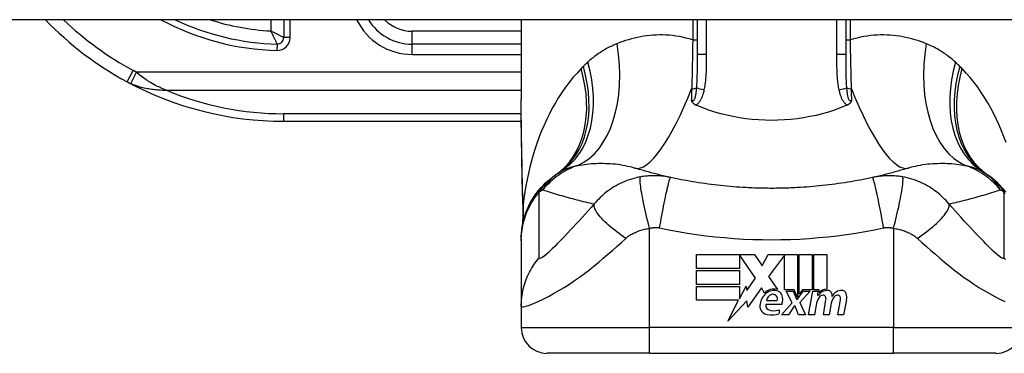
# Model space of a CAD drawing. Header units: inches. Extents: x 15 to 513, y 46 to 241.
# Tile 203 of 256: x 63.834 to 65.344, y 239.471 to 239.982. Entities that reach past the tile are written whole.
import ezdxf

# ---------------------------------------------------------------- set-up
doc = ezdxf.new("R2010")
doc.units = ezdxf.units.IN
doc.header["$MEASUREMENT"] = 0
doc.layers.add('Visible Edges(ANSI)', color=7, linetype='Continuous', lineweight=25)
doc.layers.add('Visible Tangent Edges(ANSI)', color=7, linetype='Continuous', lineweight=25)

msp = doc.modelspace()

# ---------------------------------------------------------------- linework, layer by layer
at = {"layer": 'Visible Edges(ANSI)'}
for p, q in [((69.1381, 239.982), (15.5331, 239.982)), ((64.2391, 239.982), (64.2391, 239.9545)), ((64.6033, 239.982), (64.6033, 239.86)), ((64.873, 239.982), (64.873, 239.9286)), ((65.1013, 239.9286), (65.1013, 239.982)), ((64.6033, 239.9446), (64.4359, 239.9446)), ((64.2391, 239.8264), (64.6035, 239.8264)), ((64.6033, 239.6458), (64.6033, 239.6434)), ((64.6033, 239.6434), (64.6033, 239.543)), ((64.8719, 239.6222), (64.9611, 239.6222)), ((64.8719, 239.6008), (64.8719, 239.6222)), ((64.9377, 239.6218), (64.9377, 239.6008)), ((64.9623, 239.586), (64.9377, 239.6218)), ((64.9611, 239.6222), (64.9728, 239.6048)), ((64.9728, 239.6048), (64.9821, 239.6222)), ((64.9821, 239.6222), (65.0267, 239.6222)), ((65.0067, 239.6213), (64.9823, 239.5887)), ((65.0067, 239.5683), (65.0067, 239.6213)), ((65.0267, 239.6222), (65.0267, 239.5565)), ((65.0295, 239.5614), (65.0295, 239.6222)), ((65.0295, 239.6222), (65.0493, 239.6222)), ((65.0493, 239.6222), (65.0493, 239.5683)), ((65.0521, 239.5683), (65.0521, 239.6222)), ((65.0521, 239.6222), (65.0719, 239.6222)), ((65.0719, 239.6222), (65.0719, 239.5692)), ((64.9377, 239.6008), (64.8719, 239.6008)), ((64.8719, 239.5766), (64.8719, 239.598)), ((64.8719, 239.598), (64.9377, 239.598)), ((64.9377, 239.598), (64.9377, 239.5766)), ((64.9492, 239.5673), (64.9623, 239.586)), ((64.9823, 239.5887), (64.9961, 239.5688)), ((64.9377, 239.5766), (64.8719, 239.5766)), ((64.8719, 239.5736), (64.9377, 239.5736)), ((64.8719, 239.5522), (64.8719, 239.5736)), ((64.9377, 239.5544), (64.9479, 239.574)), ((64.9377, 239.5736), (64.9377, 239.5544)), ((64.9479, 239.574), (64.9492, 239.5673)), ((64.9715, 239.5711), (64.9505, 239.5417)), ((64.9761, 239.5634), (64.9715, 239.5711)), ((65.0217, 239.5683), (65.0067, 239.5683)), ((65.0185, 239.5486), (65.0093, 239.5664)), ((65.0093, 239.5664), (65.0201, 239.5664)), ((65.0201, 239.5664), (65.0253, 239.5541)), ((65.0267, 239.5565), (65.0217, 239.5683)), ((65.0267, 239.5541), (65.0356, 239.5664)), ((65.0345, 239.5683), (65.0295, 239.5614)), ((65.0465, 239.5664), (65.0303, 239.5487)), ((65.0493, 239.5683), (65.0345, 239.5683)), ((65.0356, 239.5664), (65.0465, 239.5664)), ((65.0439, 239.53), (65.0503, 239.5664)), ((65.0503, 239.5664), (65.0579, 239.5664)), ((65.0603, 239.5683), (65.0521, 239.5683)), ((65.0579, 239.5664), (65.0573, 239.56)), ((65.0599, 239.5642), (65.0603, 239.5683)), ((64.9365, 239.5522), (64.8719, 239.5522)), ((64.92, 239.5204), (64.9365, 239.5522)), ((64.9492, 239.5512), (64.92, 239.5204)), ((64.9505, 239.5417), (64.9492, 239.5512)), ((64.9795, 239.5518), (64.9955, 239.5518)), ((65.0253, 239.5541), (65.0267, 239.5541)), ((65.0573, 239.56), (65.0592, 239.56)), ((65.0665, 239.53), (65.0705, 239.553)), ((65.0888, 239.53), (65.0929, 239.553)), ((65.1021, 239.5528), (65.0976, 239.53)), ((64.6033, 239.543), (64.6033, 239.5104)), ((65.0029, 239.5458), (64.9785, 239.5458)), ((64.9985, 239.5378), (64.9985, 239.5318)), ((65.0021, 239.53), (65.0185, 239.5486)), ((65.0219, 239.543), (65.0129, 239.53)), ((65.0235, 239.543), (65.0219, 239.543)), ((65.0285, 239.53), (65.0235, 239.543)), ((65.0303, 239.5487), (65.0393, 239.53)), ((65.0553, 239.545), (65.0527, 239.53)), ((65.0779, 239.545), (65.0753, 239.53)), ((65.0129, 239.53), (65.0021, 239.53)), ((65.0393, 239.53), (65.0285, 239.53)), ((65.0527, 239.53), (65.0439, 239.53)), ((65.0753, 239.53), (65.0665, 239.53)), ((65.0976, 239.53), (65.0888, 239.53)), ((64.8001, 239.4711), (64.6426, 239.4711)), ((64.8001, 239.4711), (65.1741, 239.4711)), ((65.3316, 239.4711), (65.1741, 239.4711))]:
    msp.add_line(p, q, dxfattribs=at)
at = {"layer": 'Visible Edges(ANSI)', "flags": 128}
for points in [[(64.6047, 239.7414), (64.6042, 239.7716), (64.6038, 239.8015), (64.6034, 239.831), (64.6033, 239.86)], [(64.8712, 239.8512), (64.8707, 239.8514), (64.8702, 239.8516), (64.8698, 239.8518), (64.8694, 239.8521), (64.869, 239.8524), (64.8685, 239.8526), (64.8681, 239.8529), (64.8678, 239.8533), (64.8674, 239.8536), (64.8671, 239.8539), (64.8667, 239.8543), (64.8664, 239.8546), (64.8661, 239.855), (64.8659, 239.8554), (64.8656, 239.8557), (64.8654, 239.8561), (64.8652, 239.8565), (64.865, 239.8569), (64.8649, 239.8572), (64.8647, 239.8576), (64.8646, 239.858), (64.8644, 239.8584), (64.8643, 239.8587), (64.8642, 239.8591)], [(65.1101, 239.8591), (65.1099, 239.8587), (65.1098, 239.8584), (65.1097, 239.858), (65.1095, 239.8576), (65.1094, 239.8572), (65.1092, 239.8569), (65.109, 239.8565), (65.1088, 239.8561), (65.1086, 239.8557), (65.1084, 239.8554), (65.1081, 239.855), (65.1078, 239.8546), (65.1075, 239.8543), (65.1072, 239.8539), (65.1068, 239.8536), (65.1065, 239.8533), (65.1061, 239.8529), (65.1057, 239.8526), (65.1053, 239.8524), (65.1049, 239.8521), (65.1045, 239.8518), (65.104, 239.8516), (65.1036, 239.8514), (65.1031, 239.8512)], [(64.873, 239.8504), (64.8729, 239.8504), (64.8728, 239.8505), (64.8727, 239.8505), (64.8727, 239.8505), (64.8726, 239.8506), (64.8725, 239.8506), (64.8724, 239.8506), (64.8724, 239.8507), (64.8723, 239.8507), (64.8722, 239.8507), (64.8721, 239.8508), (64.8721, 239.8508), (64.872, 239.8508), (64.8719, 239.8509), (64.8718, 239.8509), (64.8718, 239.8509), (64.8717, 239.8509), (64.8716, 239.851), (64.8715, 239.851), (64.8715, 239.851), (64.8714, 239.8511), (64.8713, 239.8511), (64.8712, 239.8511), (64.8712, 239.8512)], [(65.1013, 239.8504), (65.0924, 239.8468), (65.0834, 239.8436), (65.0742, 239.8406), (65.0649, 239.8379), (65.0554, 239.8355), (65.0459, 239.8335), (65.0362, 239.8317), (65.0264, 239.8303), (65.0166, 239.8292), (65.0068, 239.8284), (64.9969, 239.8279), (64.987, 239.8277), (64.9771, 239.8279), (64.9672, 239.8284), (64.9573, 239.8292), (64.9475, 239.8303), (64.9378, 239.8318), (64.9282, 239.8335), (64.9187, 239.8356), (64.9093, 239.8379), (64.9, 239.8406), (64.8909, 239.8436), (64.8818, 239.8468), (64.873, 239.8504)], [(65.1031, 239.8512), (65.103, 239.8511), (65.1029, 239.8511), (65.1029, 239.8511), (65.1028, 239.851), (65.1027, 239.851), (65.1026, 239.851), (65.1026, 239.8509), (65.1025, 239.8509), (65.1024, 239.8509), (65.1023, 239.8509), (65.1023, 239.8508), (65.1022, 239.8508), (65.1021, 239.8508), (65.102, 239.8507), (65.102, 239.8507), (65.1019, 239.8507), (65.1018, 239.8506), (65.1017, 239.8506), (65.1017, 239.8506), (65.1016, 239.8505), (65.1015, 239.8505), (65.1015, 239.8505), (65.1014, 239.8504), (65.1013, 239.8504)], [(64.8324, 239.7403), (64.83, 239.7408), (64.8277, 239.7414), (64.8253, 239.7419), (64.823, 239.7424), (64.8207, 239.743), (64.8183, 239.7435), (64.816, 239.7441), (64.8137, 239.7447), (64.8114, 239.7453), (64.8091, 239.7459), (64.8068, 239.7464), (64.8045, 239.747), (64.8022, 239.7476), (64.8, 239.7483), (64.7977, 239.7489), (64.7955, 239.7495), (64.7932, 239.7501), (64.791, 239.7508), (64.7887, 239.7514), (64.7865, 239.7521), (64.7843, 239.7527), (64.782, 239.7534), (64.7798, 239.7541), (64.7776, 239.7548)], [(65.1966, 239.7548), (65.1944, 239.7541), (65.1922, 239.7534), (65.19, 239.7527), (65.1878, 239.7521), (65.1855, 239.7514), (65.1833, 239.7508), (65.1811, 239.7501), (65.1788, 239.7495), (65.1765, 239.7489), (65.1743, 239.7483), (65.172, 239.7476), (65.1697, 239.747), (65.1674, 239.7464), (65.1652, 239.7459), (65.1629, 239.7453), (65.1606, 239.7447), (65.1582, 239.7441), (65.1559, 239.7435), (65.1536, 239.743), (65.1513, 239.7424), (65.1489, 239.7419), (65.1466, 239.7414), (65.1442, 239.7408), (65.1419, 239.7403)], [(64.6033, 239.6458), (64.6034, 239.6505), (64.6036, 239.6552), (64.6041, 239.6599), (64.6048, 239.6646), (64.6056, 239.6693), (64.6067, 239.674), (64.6079, 239.6787), (64.6094, 239.6833), (64.611, 239.6879), (64.6129, 239.6925), (64.6149, 239.6969), (64.6171, 239.7013), (64.6195, 239.7056), (64.6221, 239.7098), (64.6248, 239.7138), (64.6277, 239.7178), (64.6308, 239.7216), (64.6339, 239.7252), (64.6373, 239.7287), (64.6407, 239.7321), (64.6442, 239.7353), (64.6479, 239.7383), (64.6516, 239.7411), (64.6554, 239.7438)], [(64.6061, 239.6933), (64.6052, 239.7171), (64.6047, 239.7414)], [(64.9478, 239.7248), (64.9429, 239.725), (64.938, 239.7254), (64.9332, 239.7257), (64.9283, 239.7261), (64.9235, 239.7265), (64.9186, 239.7269), (64.9138, 239.7274), (64.909, 239.7279), (64.9041, 239.7284), (64.8993, 239.729), (64.8945, 239.7296), (64.8897, 239.7302), (64.8848, 239.7309), (64.88, 239.7316), (64.8752, 239.7323), (64.8704, 239.7331), (64.8657, 239.7338), (64.8609, 239.7347), (64.8561, 239.7355), (64.8513, 239.7364), (64.8466, 239.7373), (64.8418, 239.7383), (64.8371, 239.7393), (64.8324, 239.7403)], [(65.1419, 239.7403), (65.1371, 239.7393), (65.1324, 239.7383), (65.1277, 239.7373), (65.1229, 239.7364), (65.1181, 239.7355), (65.1134, 239.7347), (65.1086, 239.7338), (65.1038, 239.7331), (65.099, 239.7323), (65.0942, 239.7316), (65.0894, 239.7309), (65.0846, 239.7302), (65.0798, 239.7296), (65.075, 239.729), (65.0701, 239.7284), (65.0653, 239.7279), (65.0605, 239.7274), (65.0556, 239.7269), (65.0508, 239.7265), (65.0459, 239.7261), (65.0411, 239.7257), (65.0362, 239.7254), (65.0313, 239.725), (65.0265, 239.7248)], [(65.3465, 239.7178), (65.3435, 239.7216), (65.3403, 239.7252), (65.337, 239.7287), (65.3336, 239.7321), (65.33, 239.7353), (65.3264, 239.7383), (65.3227, 239.7411), (65.3189, 239.7438)], [(65.0265, 239.7248), (65.0232, 239.7246), (65.0199, 239.7245), (65.0167, 239.7243), (65.0134, 239.7242), (65.0101, 239.7241), (65.0068, 239.724), (65.0035, 239.7239), (65.0003, 239.7238), (64.997, 239.7238), (64.9937, 239.7238), (64.9904, 239.7237), (64.9871, 239.7237), (64.9838, 239.7237), (64.9806, 239.7238), (64.9773, 239.7238), (64.974, 239.7238), (64.9707, 239.7239), (64.9674, 239.724), (64.9642, 239.7241), (64.9609, 239.7242), (64.9576, 239.7243), (64.9543, 239.7245), (64.951, 239.7246), (64.9478, 239.7248)], [(64.6061, 239.6933), (64.606, 239.6782), (64.6045, 239.663)]]:
    msp.add_lwpolyline(points, dxfattribs=at)
at = {"layer": 'Visible Edges(ANSI)'}
for centre, radius, start, end in [((64.2391, 240.3333), 0.5069, 223.883, 241.7521), ((64.2391, 240.3333), 0.3888, 244.6591, 268.5116), ((64.4359, 240.0233), 0.0787, 211.6615, 270), ((64.2293, 239.9545), 0.00984, 268.5116, 0), ((64.2391, 240.3333), 0.5069, 241.7521, 270), ((64.7244, 239.6479), 0.1181, 121.3001, 123.5208), ((65.2498, 239.6479), 0.1181, 56.4792, 58.6999), ((64.9871, 239.2513), 0.5938, 123.5208, 123.9621), ((64.9871, 239.2513), 0.5938, 56.0379, 56.4792), ((64.9911, 239.5473), 0.022, 77.079, 133.1785), ((64.9911, 239.5473), 0.0199, 80.4085, 134.1684), ((64.9936, 239.5569), 0.0101, 23.8445, 85.0802), ((65.0727, 239.5514), 0.016, 89.4776, 147.4114), ((65.0715, 239.5532), 0.016, 88.7952, 136.5849), ((65.0728, 239.5606), 0.00676, 16.9928, 89.4776), ((65.0948, 239.551), 0.0164, 89.6788, 153.9508), ((65.0948, 239.5604), 0.007, 18.4748, 89.6788), ((64.9957, 239.5426), 0.0265, 134.1684, 176.5646), ((64.9906, 239.5504), 0.0112, 109.3797, 172.9975), ((64.9893, 239.5541), 0.0073, 51.1652, 109.3797), ((64.9899, 239.5548), 0.00637, 331.4547, 51.1652), ((64.9857, 239.5534), 0.0188, 336.1555, 23.8445), ((65.0858, 239.5396), 0.031, 147.5992, 170), ((65.0667, 239.5517), 0.0084, 96.03, 147.5992), ((65.0663, 239.5561), 0.004, 23.5571, 96.03), ((65.0624, 239.5544), 0.0082, 350, 23.5571), ((65.1085, 239.54), 0.031, 148.5584, 170.8257), ((65.0609, 239.557), 0.0192, 3.6169, 16.9928), ((65.0891, 239.5517), 0.0084, 96.1027, 147.6083), ((65.0887, 239.5561), 0.004, 23.5487, 96.1027), ((65.0848, 239.5544), 0.0082, 349.9922, 23.5487), ((65.0832, 239.5565), 0.0192, 349, 18.4748), ((64.9824, 239.5434), 0.0132, 176.5646, 261.5605), ((64.9846, 239.544), 0.0064, 163.5261, 244.6784), ((64.9906, 239.5567), 0.0205, 244.6784, 292.5609), ((64.9864, 239.5704), 0.0405, 261.5605, 287.3343), ((64.6426, 239.5104), 0.0394, 180, 270), ((65.3316, 239.5104), 0.0394, 270, 0)]:
    msp.add_arc(centre, radius, start, end, dxfattribs=at)
at = {"layer": 'Visible Tangent Edges(ANSI)'}
for p, q in [((64.2194, 239.982), (64.2194, 239.9648)), ((64.2489, 239.9545), (64.2489, 239.982)), ((64.8662, 239.982), (64.8662, 239.951)), ((64.8875, 239.9286), (64.8875, 239.982)), ((65.0867, 239.982), (65.0867, 239.9286)), ((65.108, 239.951), (65.108, 239.982)), ((64.4359, 239.9446), (64.4359, 239.9642)), ((64.6033, 239.9642), (64.4359, 239.9642)), ((64.229, 239.9447), (64.2287, 239.9348)), ((64.2489, 239.9545), (64.2391, 239.9545)), ((64.4359, 239.9288), (64.4359, 239.9446)), ((64.8662, 239.951), (64.873, 239.951)), ((65.1013, 239.951), (65.108, 239.951)), ((64.4359, 239.9288), (64.6033, 239.9288)), ((64.8875, 239.9286), (64.873, 239.9286)), ((65.1013, 239.9286), (65.0867, 239.9286)), ((63.9992, 239.8868), (64.0085, 239.9041)), ((64.0049, 239.8841), (64.0132, 239.9018)), ((64.6033, 239.9018), (64.0132, 239.9018)), ((64.0592, 239.874), (64.6033, 239.874)), ((64.2391, 239.8264), (64.2391, 239.838)), ((64.6034, 239.838), (64.2391, 239.838)), ((64.8001, 239.5104), (64.8001, 239.6625)), ((65.1741, 239.6625), (65.1741, 239.5104)), ((64.6033, 239.5104), (64.8001, 239.5104)), ((65.1741, 239.5104), (64.8001, 239.5104)), ((64.8001, 239.4711), (64.8001, 239.5104)), ((65.1741, 239.4711), (65.1741, 239.5104)), ((65.1741, 239.5104), (65.371, 239.5104))]:
    msp.add_line(p, q, dxfattribs=at)
at = {"layer": 'Visible Tangent Edges(ANSI)', "flags": 128}
for points in [[(64.2391, 239.9545), (64.239, 239.9546), (64.2388, 239.9547), (64.2385, 239.9548), (64.2381, 239.955), (64.2376, 239.9553), (64.237, 239.9556), (64.2363, 239.956), (64.2355, 239.9564), (64.2347, 239.9568), (64.2339, 239.9572), (64.233, 239.9577), (64.232, 239.9582), (64.2311, 239.9587), (64.2301, 239.9592), (64.2291, 239.9597), (64.228, 239.9602), (64.227, 239.9608), (64.2259, 239.9614), (64.2248, 239.9619), (64.2238, 239.9625), (64.2227, 239.963), (64.2216, 239.9636), (64.2205, 239.9642), (64.2194, 239.9648)], [(64.2194, 239.9648), (64.2199, 239.9636), (64.2204, 239.9625), (64.221, 239.9614), (64.2215, 239.9603), (64.222, 239.9592), (64.2225, 239.9581), (64.223, 239.957), (64.2235, 239.9559), (64.224, 239.9549), (64.2245, 239.9538), (64.225, 239.9528), (64.2255, 239.9518), (64.226, 239.9509), (64.2264, 239.95), (64.2268, 239.9491), (64.2272, 239.9483), (64.2276, 239.9475), (64.2279, 239.9468), (64.2282, 239.9462), (64.2285, 239.9457), (64.2287, 239.9453), (64.2289, 239.9449), (64.229, 239.9448), (64.229, 239.9447)], [(64.8662, 239.951), (64.861, 239.9526), (64.8558, 239.9539), (64.8507, 239.9551), (64.8455, 239.9561), (64.8404, 239.957), (64.8352, 239.9576), (64.8301, 239.9581), (64.8251, 239.9584), (64.8201, 239.9586), (64.8151, 239.9586), (64.8102, 239.9585), (64.8053, 239.9582), (64.8004, 239.9578), (64.7956, 239.9573), (64.7908, 239.9566), (64.7861, 239.9558), (64.7814, 239.9548), (64.7768, 239.9538), (64.7722, 239.9526), (64.7676, 239.9513), (64.7632, 239.9499), (64.7588, 239.9485), (64.7544, 239.9469), (64.7501, 239.9452)], [(65.2241, 239.9452), (65.2199, 239.9469), (65.2155, 239.9485), (65.2111, 239.9499), (65.2066, 239.9513), (65.2021, 239.9526), (65.1975, 239.9538), (65.1929, 239.9548), (65.1882, 239.9558), (65.1835, 239.9566), (65.1787, 239.9573), (65.1739, 239.9578), (65.169, 239.9582), (65.1641, 239.9585), (65.1592, 239.9586), (65.1542, 239.9586), (65.1492, 239.9584), (65.1441, 239.9581), (65.139, 239.9576), (65.1339, 239.957), (65.1288, 239.9561), (65.1236, 239.9551), (65.1184, 239.9539), (65.1132, 239.9526), (65.108, 239.951)], [(64.7501, 239.9452), (64.7481, 239.9444), (64.746, 239.9435), (64.744, 239.9426), (64.742, 239.9417), (64.7401, 239.9407), (64.7381, 239.9397), (64.7361, 239.9387), (64.7342, 239.9377), (64.7323, 239.9366), (64.7304, 239.9355), (64.7285, 239.9344), (64.7266, 239.9332), (64.7247, 239.932), (64.7229, 239.9308), (64.721, 239.9296), (64.7192, 239.9283), (64.7174, 239.927), (64.7156, 239.9256), (64.7139, 239.9243), (64.7121, 239.9229), (64.7104, 239.9215), (64.7087, 239.92), (64.707, 239.9185), (64.7053, 239.917)], [(64.8662, 239.951), (64.8662, 239.9478), (64.8661, 239.9446), (64.8661, 239.9414), (64.866, 239.9382), (64.866, 239.935), (64.8659, 239.9318), (64.8659, 239.9286), (64.8658, 239.9254), (64.8657, 239.9222), (64.8657, 239.9191), (64.8656, 239.9159), (64.8655, 239.9128), (64.8655, 239.9096), (64.8654, 239.9065), (64.8653, 239.9034), (64.8653, 239.9003), (64.8652, 239.8972), (64.8651, 239.8941), (64.865, 239.891), (64.8649, 239.8879), (64.8648, 239.8849), (64.8647, 239.8819), (64.8646, 239.8789), (64.8645, 239.8759)], [(65.1097, 239.8759), (65.1096, 239.8789), (65.1095, 239.8819), (65.1094, 239.8849), (65.1093, 239.8879), (65.1093, 239.891), (65.1092, 239.8941), (65.1091, 239.8972), (65.109, 239.9003), (65.1089, 239.9034), (65.1089, 239.9065), (65.1088, 239.9096), (65.1087, 239.9128), (65.1086, 239.9159), (65.1086, 239.9191), (65.1085, 239.9222), (65.1085, 239.9254), (65.1084, 239.9286), (65.1083, 239.9318), (65.1083, 239.935), (65.1082, 239.9382), (65.1082, 239.9414), (65.1081, 239.9446), (65.1081, 239.9478), (65.108, 239.951)], [(65.2689, 239.917), (65.2673, 239.9185), (65.2656, 239.92), (65.2639, 239.9215), (65.2621, 239.9229), (65.2604, 239.9243), (65.2586, 239.9256), (65.2568, 239.927), (65.255, 239.9283), (65.2532, 239.9296), (65.2514, 239.9308), (65.2495, 239.932), (65.2477, 239.9332), (65.2458, 239.9344), (65.2439, 239.9355), (65.242, 239.9366), (65.2401, 239.9377), (65.2381, 239.9387), (65.2362, 239.9397), (65.2342, 239.9407), (65.2322, 239.9417), (65.2302, 239.9426), (65.2282, 239.9435), (65.2262, 239.9444), (65.2241, 239.9452)], [(64.873, 239.9286), (64.873, 239.9263), (64.873, 239.9241), (64.873, 239.9219), (64.8729, 239.9197), (64.8729, 239.9175), (64.8729, 239.9153), (64.8729, 239.9131), (64.8729, 239.9109), (64.8729, 239.9087), (64.8729, 239.9065), (64.8728, 239.9044), (64.8728, 239.9023), (64.8728, 239.9001), (64.8727, 239.898), (64.8727, 239.8959), (64.8726, 239.8938), (64.8726, 239.8917), (64.8725, 239.8897), (64.8724, 239.8876), (64.8723, 239.8856), (64.8722, 239.8836), (64.8721, 239.8816), (64.872, 239.8796), (64.8718, 239.8776)], [(64.884, 239.8745), (64.8844, 239.8767), (64.8848, 239.8789), (64.8852, 239.8812), (64.8855, 239.8834), (64.8858, 239.8857), (64.8861, 239.8879), (64.8863, 239.8902), (64.8865, 239.8924), (64.8867, 239.8947), (64.8868, 239.8969), (64.887, 239.8992), (64.8871, 239.9014), (64.8872, 239.9037), (64.8873, 239.906), (64.8873, 239.9082), (64.8874, 239.9105), (64.8874, 239.9127), (64.8875, 239.915), (64.8875, 239.9173), (64.8875, 239.9195), (64.8875, 239.9218), (64.8875, 239.924), (64.8875, 239.9263), (64.8875, 239.9286)], [(65.0867, 239.9286), (65.0867, 239.9263), (65.0867, 239.924), (65.0867, 239.9218), (65.0868, 239.9195), (65.0868, 239.9173), (65.0868, 239.915), (65.0868, 239.9127), (65.0869, 239.9105), (65.0869, 239.9082), (65.087, 239.906), (65.0871, 239.9037), (65.0872, 239.9014), (65.0873, 239.8992), (65.0874, 239.8969), (65.0876, 239.8947), (65.0877, 239.8924), (65.0879, 239.8902), (65.0882, 239.8879), (65.0884, 239.8857), (65.0887, 239.8834), (65.089, 239.8812), (65.0894, 239.8789), (65.0898, 239.8767), (65.0903, 239.8745)], [(65.1024, 239.8776), (65.1023, 239.8796), (65.1021, 239.8816), (65.102, 239.8836), (65.1019, 239.8856), (65.1018, 239.8876), (65.1018, 239.8897), (65.1017, 239.8917), (65.1016, 239.8938), (65.1016, 239.8959), (65.1015, 239.898), (65.1015, 239.9001), (65.1014, 239.9023), (65.1014, 239.9044), (65.1014, 239.9065), (65.1014, 239.9087), (65.1013, 239.9109), (65.1013, 239.9131), (65.1013, 239.9152), (65.1013, 239.9174), (65.1013, 239.9197), (65.1013, 239.9219), (65.1013, 239.9241), (65.1013, 239.9263), (65.1013, 239.9286)], [(64.7053, 239.917), (64.705, 239.9167), (64.7047, 239.9165), (64.7045, 239.9162), (64.7042, 239.9159), (64.7039, 239.9157), (64.7036, 239.9154), (64.7033, 239.9151), (64.703, 239.9148), (64.7027, 239.9146), (64.7024, 239.9143), (64.7022, 239.914), (64.7019, 239.9138), (64.7016, 239.9135), (64.7013, 239.9132), (64.701, 239.9129), (64.7007, 239.9127), (64.7005, 239.9124), (64.7002, 239.9121), (64.6999, 239.9118), (64.6996, 239.9116), (64.6993, 239.9113), (64.6991, 239.911), (64.6988, 239.9107), (64.6985, 239.9104)], [(65.2758, 239.9104), (65.2755, 239.9107), (65.2752, 239.911), (65.2749, 239.9113), (65.2746, 239.9116), (65.2744, 239.9118), (65.2741, 239.9121), (65.2738, 239.9124), (65.2735, 239.9127), (65.2732, 239.9129), (65.2729, 239.9132), (65.2727, 239.9135), (65.2724, 239.9138), (65.2721, 239.914), (65.2718, 239.9143), (65.2715, 239.9146), (65.2712, 239.9148), (65.271, 239.9151), (65.2707, 239.9154), (65.2704, 239.9157), (65.2701, 239.9159), (65.2698, 239.9162), (65.2695, 239.9165), (65.2692, 239.9167), (65.2689, 239.917)], [(64.0132, 239.9018), (64.013, 239.9019), (64.0128, 239.902), (64.0126, 239.9021), (64.0124, 239.9022), (64.0122, 239.9023), (64.012, 239.9024), (64.0118, 239.9025), (64.0116, 239.9026), (64.0114, 239.9027), (64.0112, 239.9027), (64.011, 239.9028), (64.0108, 239.9029), (64.0106, 239.903), (64.0104, 239.9031), (64.0102, 239.9032), (64.0101, 239.9033), (64.0099, 239.9034), (64.0097, 239.9035), (64.0095, 239.9036), (64.0093, 239.9037), (64.0091, 239.9038), (64.0089, 239.9039), (64.0087, 239.904), (64.0085, 239.9041)], [(64.0592, 239.874), (64.0573, 239.8747), (64.0553, 239.8755), (64.0534, 239.8763), (64.0514, 239.8772), (64.0495, 239.8781), (64.0475, 239.879), (64.0456, 239.8799), (64.0436, 239.8809), (64.0417, 239.8819), (64.0397, 239.883), (64.0378, 239.884), (64.0358, 239.8852), (64.0339, 239.8863), (64.032, 239.8875), (64.0301, 239.8887), (64.0282, 239.89), (64.0263, 239.8913), (64.0244, 239.8926), (64.0225, 239.894), (64.0206, 239.8954), (64.0187, 239.8969), (64.0169, 239.8985), (64.015, 239.9001), (64.0132, 239.9018)], [(64.6952, 239.9071), (64.6888, 239.9003), (64.6826, 239.8933), (64.6767, 239.886), (64.6711, 239.8784), (64.6657, 239.8707), (64.6605, 239.8628), (64.6556, 239.8547), (64.6509, 239.8464), (64.6465, 239.838), (64.6423, 239.8294), (64.6383, 239.8206), (64.6345, 239.8118), (64.631, 239.8028), (64.6276, 239.7937), (64.6245, 239.7845), (64.6216, 239.7751), (64.6189, 239.7657), (64.6165, 239.7563), (64.6142, 239.7467), (64.6122, 239.7371), (64.6104, 239.7275), (64.6088, 239.7178), (64.6074, 239.7081), (64.6062, 239.6984)], [(64.6985, 239.9104), (64.6984, 239.9103), (64.6982, 239.9102), (64.6981, 239.91), (64.6979, 239.9099), (64.6978, 239.9097), (64.6977, 239.9096), (64.6975, 239.9095), (64.6974, 239.9093), (64.6972, 239.9092), (64.6971, 239.909), (64.697, 239.9089), (64.6968, 239.9088), (64.6967, 239.9086), (64.6965, 239.9085), (64.6964, 239.9083), (64.6963, 239.9082), (64.6961, 239.9081), (64.696, 239.9079), (64.6959, 239.9078), (64.6957, 239.9076), (64.6956, 239.9075), (64.6954, 239.9073), (64.6953, 239.9072), (64.6952, 239.9071)], [(65.2791, 239.9071), (65.279, 239.9072), (65.2788, 239.9073), (65.2787, 239.9075), (65.2785, 239.9076), (65.2784, 239.9078), (65.2783, 239.9079), (65.2781, 239.9081), (65.278, 239.9082), (65.2778, 239.9083), (65.2777, 239.9085), (65.2776, 239.9086), (65.2774, 239.9088), (65.2773, 239.9089), (65.2772, 239.909), (65.277, 239.9092), (65.2769, 239.9093), (65.2767, 239.9095), (65.2766, 239.9096), (65.2765, 239.9097), (65.2763, 239.9099), (65.2762, 239.91), (65.276, 239.9102), (65.2759, 239.9103), (65.2758, 239.9104)], [(65.3466, 239.7937), (65.3433, 239.8028), (65.3398, 239.8117), (65.336, 239.8206), (65.332, 239.8293), (65.3278, 239.8379), (65.3233, 239.8464), (65.3187, 239.8546), (65.3137, 239.8628), (65.3086, 239.8707), (65.3032, 239.8784), (65.2975, 239.886), (65.2916, 239.8933), (65.2855, 239.9003), (65.2791, 239.9071)], [(63.9992, 239.8868), (63.9994, 239.8867), (63.9997, 239.8866), (63.9999, 239.8864), (64.0001, 239.8863), (64.0004, 239.8862), (64.0006, 239.8861), (64.0008, 239.886), (64.0011, 239.8858), (64.0013, 239.8857), (64.0015, 239.8856), (64.0018, 239.8855), (64.002, 239.8854), (64.0022, 239.8853), (64.0025, 239.8851), (64.0027, 239.885), (64.003, 239.8849), (64.0032, 239.8848), (64.0034, 239.8847), (64.0037, 239.8846), (64.0039, 239.8845), (64.0041, 239.8844), (64.0044, 239.8843), (64.0046, 239.8842), (64.0049, 239.8841)], [(64.0049, 239.8841), (64.0071, 239.8831), (64.0094, 239.8823), (64.0116, 239.8815), (64.0139, 239.8807), (64.0161, 239.88), (64.0184, 239.8794), (64.0207, 239.8788), (64.023, 239.8782), (64.0253, 239.8777), (64.0275, 239.8773), (64.0298, 239.8768), (64.0321, 239.8764), (64.0344, 239.8761), (64.0367, 239.8757), (64.0389, 239.8754), (64.0412, 239.8752), (64.0435, 239.8749), (64.0458, 239.8747), (64.048, 239.8745), (64.0503, 239.8744), (64.0525, 239.8742), (64.0548, 239.8741), (64.057, 239.874), (64.0592, 239.874)], [(64.8718, 239.8776), (64.8717, 239.8763), (64.8716, 239.8749), (64.8715, 239.8735), (64.8713, 239.8722), (64.8711, 239.8709), (64.871, 239.8696), (64.8708, 239.8683), (64.8706, 239.867), (64.8704, 239.8658), (64.8701, 239.8647), (64.8698, 239.8636), (64.8696, 239.8625), (64.8692, 239.8615), (64.8689, 239.8605), (64.8685, 239.8597), (64.8681, 239.8589), (64.8677, 239.8584), (64.8672, 239.8579), (64.8667, 239.8577), (64.8662, 239.8576), (64.8657, 239.8577), (64.8652, 239.858), (64.8647, 239.8585), (64.8642, 239.8591)], [(64.8645, 239.8759), (64.8645, 239.8752), (64.8645, 239.8745), (64.8645, 239.8737), (64.8645, 239.873), (64.8645, 239.8723), (64.8645, 239.8716), (64.8644, 239.8709), (64.8644, 239.8702), (64.8644, 239.8695), (64.8644, 239.8688), (64.8644, 239.8681), (64.8644, 239.8674), (64.8644, 239.8667), (64.8643, 239.866), (64.8643, 239.8653), (64.8643, 239.8647), (64.8643, 239.864), (64.8643, 239.8633), (64.8643, 239.8626), (64.8643, 239.8619), (64.8642, 239.8612), (64.8642, 239.8605), (64.8642, 239.8598), (64.8642, 239.8591)], [(64.8712, 239.8512), (64.8721, 239.8518), (64.873, 239.8524), (64.8739, 239.8532), (64.8747, 239.854), (64.8755, 239.8548), (64.8762, 239.8557), (64.8769, 239.8566), (64.8776, 239.8575), (64.8782, 239.8585), (64.8787, 239.8595), (64.8792, 239.8605), (64.8797, 239.8615), (64.8802, 239.8625), (64.8807, 239.8636), (64.8811, 239.8647), (64.8815, 239.8657), (64.8819, 239.8668), (64.8822, 239.8679), (64.8826, 239.869), (64.8829, 239.8701), (64.8832, 239.8712), (64.8835, 239.8723), (64.8837, 239.8734), (64.884, 239.8745)], [(65.0903, 239.8745), (65.0905, 239.8734), (65.0908, 239.8723), (65.0911, 239.8712), (65.0914, 239.8701), (65.0917, 239.869), (65.092, 239.8679), (65.0924, 239.8668), (65.0928, 239.8657), (65.0932, 239.8647), (65.0936, 239.8636), (65.094, 239.8625), (65.0945, 239.8615), (65.095, 239.8605), (65.0955, 239.8595), (65.0961, 239.8585), (65.0967, 239.8575), (65.0973, 239.8566), (65.098, 239.8557), (65.0987, 239.8548), (65.0995, 239.854), (65.1003, 239.8532), (65.1012, 239.8524), (65.1021, 239.8518), (65.1031, 239.8512)], [(65.1101, 239.8591), (65.1096, 239.8585), (65.1091, 239.858), (65.1086, 239.8577), (65.1081, 239.8576), (65.1076, 239.8577), (65.1071, 239.8579), (65.1066, 239.8584), (65.1062, 239.8589), (65.1057, 239.8597), (65.1054, 239.8605), (65.105, 239.8615), (65.1047, 239.8625), (65.1044, 239.8636), (65.1041, 239.8647), (65.1039, 239.8658), (65.1037, 239.867), (65.1035, 239.8683), (65.1033, 239.8696), (65.1031, 239.8709), (65.1029, 239.8722), (65.1028, 239.8735), (65.1027, 239.8749), (65.1025, 239.8763), (65.1024, 239.8776)], [(65.1101, 239.8591), (65.11, 239.8598), (65.11, 239.8605), (65.11, 239.8612), (65.11, 239.8619), (65.11, 239.8626), (65.11, 239.8633), (65.11, 239.864), (65.1099, 239.8647), (65.1099, 239.8653), (65.1099, 239.866), (65.1099, 239.8667), (65.1099, 239.8674), (65.1099, 239.8681), (65.1099, 239.8688), (65.1098, 239.8695), (65.1098, 239.8702), (65.1098, 239.8709), (65.1098, 239.8716), (65.1098, 239.8723), (65.1098, 239.873), (65.1098, 239.8737), (65.1097, 239.8745), (65.1097, 239.8752), (65.1097, 239.8759)], [(64.6049, 239.742), (64.6048, 239.7471), (64.6047, 239.7521), (64.6046, 239.7571), (64.6045, 239.7621), (64.6045, 239.7671), (64.6044, 239.7721), (64.6043, 239.7771), (64.6042, 239.782), (64.6041, 239.787), (64.604, 239.7919), (64.6039, 239.7969), (64.6038, 239.8018), (64.6038, 239.8067), (64.6037, 239.8116), (64.6036, 239.8165), (64.6036, 239.8214), (64.6035, 239.8263), (64.6034, 239.8312), (64.6034, 239.836), (64.6033, 239.8408), (64.6033, 239.8456), (64.6033, 239.8505), (64.6033, 239.8552), (64.6033, 239.86)], [(64.6901, 239.7588), (64.6935, 239.7594), (64.6969, 239.7599), (64.7003, 239.7604), (64.7038, 239.7608), (64.7073, 239.7612), (64.7108, 239.7615), (64.7144, 239.7617), (64.718, 239.7619), (64.7216, 239.7621), (64.7253, 239.7621), (64.7289, 239.7621), (64.7326, 239.762), (64.7363, 239.7619), (64.7401, 239.7617), (64.7438, 239.7614), (64.7476, 239.761), (64.7514, 239.7605), (64.7552, 239.76), (64.7589, 239.7593), (64.7627, 239.7586), (64.7665, 239.7578), (64.7702, 239.7569), (64.7739, 239.7559), (64.7776, 239.7548)], [(65.1966, 239.7548), (65.2003, 239.7559), (65.204, 239.7569), (65.2078, 239.7578), (65.2115, 239.7586), (65.2153, 239.7593), (65.2191, 239.76), (65.2229, 239.7605), (65.2267, 239.761), (65.2304, 239.7614), (65.2342, 239.7617), (65.2379, 239.7619), (65.2416, 239.762), (65.2453, 239.7621), (65.249, 239.7621), (65.2526, 239.7621), (65.2563, 239.7619), (65.2599, 239.7617), (65.2634, 239.7615), (65.267, 239.7612), (65.2705, 239.7608), (65.274, 239.7604), (65.2774, 239.7599), (65.2808, 239.7594), (65.2841, 239.7588)], [(64.6631, 239.7488), (64.664, 239.7494), (64.665, 239.7499), (64.666, 239.7505), (64.667, 239.751), (64.668, 239.7515), (64.669, 239.752), (64.6701, 239.7525), (64.6711, 239.753), (64.6722, 239.7534), (64.6733, 239.7539), (64.6744, 239.7543), (64.6755, 239.7547), (64.6766, 239.7552), (64.6778, 239.7556), (64.679, 239.7559), (64.6801, 239.7563), (64.6813, 239.7567), (64.6825, 239.757), (64.6838, 239.7573), (64.685, 239.7577), (64.6863, 239.758), (64.6875, 239.7583), (64.6888, 239.7585), (64.6901, 239.7588)], [(65.2841, 239.7588), (65.2854, 239.7585), (65.2867, 239.7583), (65.288, 239.758), (65.2892, 239.7577), (65.2905, 239.7573), (65.2917, 239.757), (65.2929, 239.7567), (65.2941, 239.7563), (65.2953, 239.7559), (65.2965, 239.7556), (65.2976, 239.7552), (65.2987, 239.7547), (65.2999, 239.7543), (65.301, 239.7539), (65.3021, 239.7534), (65.3031, 239.753), (65.3042, 239.7525), (65.3052, 239.752), (65.3063, 239.7515), (65.3073, 239.751), (65.3083, 239.7505), (65.3093, 239.7499), (65.3102, 239.7494), (65.3112, 239.7488)], [(64.6047, 239.7414), (64.6047, 239.7415), (64.6047, 239.7415), (64.6047, 239.7415), (64.6047, 239.7415), (64.6047, 239.7416), (64.6047, 239.7416), (64.6047, 239.7416), (64.6047, 239.7416), (64.6048, 239.7417), (64.6048, 239.7417), (64.6048, 239.7417), (64.6048, 239.7417), (64.6048, 239.7418), (64.6048, 239.7418), (64.6048, 239.7418), (64.6048, 239.7418), (64.6048, 239.7419), (64.6048, 239.7419), (64.6048, 239.7419), (64.6048, 239.7419), (64.6049, 239.742), (64.6049, 239.742), (64.6049, 239.742), (64.6049, 239.742)], [(64.6062, 239.6984), (64.6061, 239.7002), (64.606, 239.702), (64.606, 239.7037), (64.6059, 239.7055), (64.6058, 239.7073), (64.6057, 239.7091), (64.6057, 239.7109), (64.6056, 239.7127), (64.6056, 239.7145), (64.6055, 239.7164), (64.6054, 239.7182), (64.6054, 239.72), (64.6053, 239.7218), (64.6053, 239.7236), (64.6052, 239.7255), (64.6052, 239.7273), (64.6051, 239.7291), (64.6051, 239.731), (64.6051, 239.7328), (64.605, 239.7346), (64.605, 239.7365), (64.605, 239.7383), (64.6049, 239.7402), (64.6049, 239.742)], [(64.6308, 239.718), (64.6318, 239.7195), (64.6328, 239.7209), (64.6338, 239.7224), (64.6348, 239.7237), (64.6358, 239.7251), (64.6368, 239.7264), (64.6378, 239.7276), (64.6388, 239.7288), (64.6399, 239.73), (64.6409, 239.7311), (64.6419, 239.7322), (64.6429, 239.7333), (64.6439, 239.7343), (64.645, 239.7353), (64.646, 239.7363), (64.647, 239.7373), (64.6481, 239.7382), (64.6491, 239.7391), (64.6501, 239.7399), (64.6512, 239.7407), (64.6522, 239.7415), (64.6533, 239.7423), (64.6543, 239.7431), (64.6554, 239.7438)], [(64.6592, 239.7463), (64.6578, 239.7454), (64.6565, 239.7445), (64.6552, 239.7435), (64.654, 239.7426), (64.6528, 239.7416), (64.6517, 239.7406), (64.6505, 239.7396), (64.6495, 239.7386), (64.6484, 239.7376), (64.6474, 239.7365), (64.6465, 239.7355), (64.6455, 239.7345), (64.6446, 239.7334), (64.6437, 239.7324), (64.6429, 239.7313), (64.6421, 239.7302), (64.6413, 239.7292), (64.6405, 239.7281), (64.6398, 239.727), (64.6391, 239.7259), (64.6384, 239.7248), (64.6377, 239.7237), (64.6371, 239.7226), (64.6365, 239.7215)], [(64.7864, 239.7412), (64.7828, 239.7406), (64.7793, 239.7398), (64.7758, 239.7389), (64.7723, 239.7378), (64.7688, 239.7367), (64.7653, 239.7355), (64.7619, 239.7341), (64.7585, 239.7327), (64.7552, 239.7311), (64.7519, 239.7295), (64.7486, 239.7277), (64.7453, 239.7258), (64.7422, 239.7238), (64.7395, 239.722), (64.7368, 239.7201), (64.7342, 239.7182), (64.7317, 239.7162), (64.7292, 239.7141), (64.7267, 239.7119), (64.7243, 239.7097), (64.722, 239.7073), (64.7196, 239.7049), (64.7174, 239.7024), (64.7151, 239.6998)], [(64.8001, 239.6625), (64.799, 239.667), (64.7978, 239.6716), (64.7966, 239.6763), (64.7955, 239.6809), (64.7944, 239.6857), (64.7933, 239.6903), (64.7923, 239.695), (64.7913, 239.6995), (64.7904, 239.704), (64.7895, 239.7083), (64.7888, 239.7124), (64.7881, 239.7163), (64.7874, 239.72), (64.7869, 239.7235), (64.7864, 239.7266), (64.7861, 239.7295), (64.7858, 239.732), (64.7857, 239.7343), (64.7856, 239.7362), (64.7856, 239.7378), (64.7857, 239.7391), (64.7858, 239.7401), (64.7861, 239.7408), (64.7864, 239.7412)], [(64.8324, 239.7403), (64.8306, 239.7407), (64.8288, 239.741), (64.827, 239.7414), (64.8251, 239.7417), (64.8233, 239.7419), (64.8215, 239.7422), (64.8196, 239.7424), (64.8178, 239.7426), (64.8159, 239.7427), (64.8141, 239.7428), (64.8122, 239.7429), (64.8103, 239.743), (64.8084, 239.743), (64.8065, 239.7431), (64.8046, 239.743), (64.8027, 239.743), (64.8007, 239.7429), (64.7986, 239.7428), (64.7966, 239.7426), (64.7946, 239.7424), (64.7926, 239.7422), (64.7905, 239.7419), (64.7885, 239.7416), (64.7864, 239.7412)], [(64.8155, 239.6632), (64.8163, 239.6678), (64.8171, 239.6725), (64.818, 239.6773), (64.8189, 239.6822), (64.8198, 239.687), (64.8207, 239.6918), (64.8216, 239.6965), (64.8226, 239.7011), (64.8235, 239.7056), (64.8244, 239.71), (64.8252, 239.7141), (64.8261, 239.718), (64.8269, 239.7216), (64.8277, 239.725), (64.8284, 239.728), (64.8291, 239.7307), (64.8297, 239.7331), (64.8302, 239.7351), (64.8307, 239.7368), (64.8312, 239.7381), (64.8316, 239.7391), (64.8319, 239.7398), (64.8322, 239.7402), (64.8324, 239.7403)], [(65.1879, 239.7412), (65.1858, 239.7416), (65.1837, 239.7419), (65.1817, 239.7422), (65.1797, 239.7424), (65.1776, 239.7426), (65.1756, 239.7428), (65.1736, 239.7429), (65.1716, 239.743), (65.1696, 239.743), (65.1677, 239.7431), (65.1658, 239.743), (65.1639, 239.743), (65.1621, 239.7429), (65.1602, 239.7428), (65.1583, 239.7427), (65.1565, 239.7426), (65.1546, 239.7424), (65.1528, 239.7422), (65.151, 239.7419), (65.1491, 239.7417), (65.1473, 239.7414), (65.1455, 239.741), (65.1437, 239.7407), (65.1419, 239.7403)], [(65.1588, 239.6632), (65.158, 239.6678), (65.1571, 239.6725), (65.1563, 239.6773), (65.1554, 239.6822), (65.1545, 239.687), (65.1535, 239.6918), (65.1526, 239.6965), (65.1517, 239.7011), (65.1508, 239.7056), (65.1499, 239.71), (65.149, 239.7141), (65.1482, 239.718), (65.1474, 239.7216), (65.1466, 239.725), (65.1459, 239.728), (65.1452, 239.7307), (65.1446, 239.7331), (65.144, 239.7351), (65.1435, 239.7368), (65.1431, 239.7381), (65.1427, 239.7391), (65.1424, 239.7398), (65.1421, 239.7402), (65.1419, 239.7403)], [(65.1741, 239.6625), (65.1753, 239.667), (65.1765, 239.6716), (65.1776, 239.6763), (65.1787, 239.6809), (65.1798, 239.6857), (65.1809, 239.6903), (65.182, 239.695), (65.1829, 239.6995), (65.1839, 239.704), (65.1847, 239.7083), (65.1855, 239.7124), (65.1862, 239.7163), (65.1868, 239.72), (65.1874, 239.7235), (65.1878, 239.7266), (65.1882, 239.7295), (65.1884, 239.732), (65.1886, 239.7343), (65.1887, 239.7362), (65.1887, 239.7378), (65.1886, 239.7391), (65.1884, 239.7401), (65.1882, 239.7408), (65.1879, 239.7412)], [(65.2591, 239.6998), (65.2569, 239.7024), (65.2546, 239.7049), (65.2523, 239.7073), (65.2499, 239.7097), (65.2475, 239.7119), (65.2451, 239.7141), (65.2426, 239.7162), (65.24, 239.7182), (65.2374, 239.7201), (65.2348, 239.722), (65.232, 239.7238), (65.229, 239.7258), (65.2257, 239.7277), (65.2224, 239.7295), (65.2191, 239.7311), (65.2157, 239.7327), (65.2123, 239.7341), (65.2089, 239.7355), (65.2055, 239.7367), (65.202, 239.7378), (65.1985, 239.7389), (65.1949, 239.7398), (65.1914, 239.7406), (65.1879, 239.7412)], [(65.3377, 239.7215), (65.3371, 239.7226), (65.3365, 239.7237), (65.3359, 239.7248), (65.3352, 239.7259), (65.3345, 239.727), (65.3337, 239.7281), (65.333, 239.7292), (65.3322, 239.7302), (65.3314, 239.7313), (65.3305, 239.7324), (65.3296, 239.7334), (65.3287, 239.7345), (65.3278, 239.7355), (65.3268, 239.7365), (65.3258, 239.7376), (65.3248, 239.7386), (65.3237, 239.7396), (65.3226, 239.7406), (65.3214, 239.7416), (65.3202, 239.7426), (65.319, 239.7435), (65.3177, 239.7445), (65.3164, 239.7454), (65.3151, 239.7463)], [(65.3189, 239.7438), (65.3199, 239.7431), (65.321, 239.7423), (65.322, 239.7415), (65.3231, 239.7407), (65.3241, 239.7399), (65.3251, 239.7391), (65.3262, 239.7382), (65.3272, 239.7373), (65.3283, 239.7363), (65.3293, 239.7353), (65.3303, 239.7343), (65.3313, 239.7333), (65.3324, 239.7322), (65.3334, 239.7311), (65.3344, 239.73), (65.3354, 239.7288), (65.3364, 239.7276), (65.3374, 239.7264), (65.3384, 239.7251), (65.3394, 239.7237), (65.3404, 239.7224), (65.3414, 239.7209), (65.3424, 239.7195), (65.3434, 239.718)], [(64.6033, 239.6434), (64.6033, 239.6467), (64.6035, 239.65), (64.6037, 239.6534), (64.604, 239.6567), (64.6045, 239.6601), (64.605, 239.6634), (64.6057, 239.6667), (64.6064, 239.67), (64.6073, 239.6733), (64.6082, 239.6766), (64.6092, 239.6799), (64.6104, 239.6831), (64.6116, 239.6863), (64.6129, 239.6894), (64.6144, 239.6925), (64.6159, 239.6956), (64.6175, 239.6986), (64.6191, 239.7015), (64.6209, 239.7044), (64.6227, 239.7073), (64.6247, 239.71), (64.6267, 239.7128), (64.6287, 239.7154), (64.6308, 239.718)], [(64.6308, 239.6175), (64.6308, 239.6217), (64.6308, 239.6259), (64.6308, 239.63), (64.6308, 239.6342), (64.6308, 239.6384), (64.6308, 239.6426), (64.6308, 239.6468), (64.6308, 239.651), (64.6308, 239.6552), (64.6308, 239.6593), (64.6308, 239.6635), (64.6308, 239.6677), (64.6308, 239.6719), (64.6308, 239.6761), (64.6308, 239.6803), (64.6308, 239.6845), (64.6308, 239.6886), (64.6308, 239.6928), (64.6308, 239.697), (64.6308, 239.7012), (64.6308, 239.7054), (64.6308, 239.7096), (64.6308, 239.7138), (64.6308, 239.718)], [(64.6365, 239.7215), (64.6397, 239.7205), (64.6428, 239.7195), (64.646, 239.7184), (64.6492, 239.7174), (64.6524, 239.7164), (64.6556, 239.7154), (64.6588, 239.7145), (64.6621, 239.7135), (64.6653, 239.7125), (64.6686, 239.7116), (64.6718, 239.7107), (64.6751, 239.7098), (64.6784, 239.7089), (64.6817, 239.708), (64.685, 239.7071), (64.6883, 239.7062), (64.6916, 239.7054), (64.6949, 239.7046), (64.6983, 239.7037), (64.7016, 239.7029), (64.705, 239.7021), (64.7084, 239.7013), (64.7117, 239.7006), (64.7151, 239.6998)], [(65.2591, 239.6998), (65.2625, 239.7006), (65.2659, 239.7013), (65.2693, 239.7021), (65.2726, 239.7029), (65.276, 239.7037), (65.2793, 239.7046), (65.2827, 239.7054), (65.286, 239.7062), (65.2893, 239.7071), (65.2926, 239.708), (65.2959, 239.7089), (65.2992, 239.7098), (65.3024, 239.7107), (65.3057, 239.7116), (65.309, 239.7125), (65.3122, 239.7135), (65.3154, 239.7145), (65.3186, 239.7154), (65.3219, 239.7164), (65.325, 239.7174), (65.3282, 239.7184), (65.3314, 239.7195), (65.3346, 239.7205), (65.3377, 239.7215)], [(65.3455, 239.7154), (65.3434, 239.718)], [(65.3434, 239.718), (65.3434, 239.7138), (65.3434, 239.7096), (65.3434, 239.7054), (65.3434, 239.7012), (65.3434, 239.697), (65.3434, 239.6928), (65.3434, 239.6886), (65.3434, 239.6845), (65.3434, 239.6803), (65.3434, 239.6761), (65.3434, 239.6719), (65.3434, 239.6677), (65.3434, 239.6635), (65.3434, 239.6593), (65.3434, 239.6552), (65.3434, 239.651), (65.3434, 239.6468), (65.3434, 239.6426), (65.3434, 239.6384), (65.3434, 239.6342), (65.3434, 239.63), (65.3434, 239.6258), (65.3434, 239.6217), (65.3434, 239.6175)], [(64.6062, 239.6984), (64.6062, 239.6982), (64.6062, 239.6981), (64.6062, 239.6979), (64.6062, 239.6977), (64.6062, 239.6976), (64.6062, 239.6974), (64.6062, 239.6973), (64.6062, 239.6971), (64.6062, 239.697), (64.6061, 239.6968), (64.6061, 239.6967), (64.6061, 239.6966), (64.6061, 239.6964), (64.6061, 239.6963), (64.6061, 239.6962), (64.6061, 239.6961), (64.6061, 239.696), (64.6061, 239.6959), (64.6061, 239.6958), (64.6061, 239.6957), (64.6061, 239.6956), (64.6061, 239.6956), (64.6061, 239.6955), (64.6061, 239.6954)], [(64.6061, 239.6954), (64.6061, 239.6953), (64.6061, 239.6952), (64.6061, 239.6952), (64.6061, 239.6951), (64.6061, 239.695), (64.6061, 239.6949), (64.6061, 239.6948), (64.6061, 239.6947), (64.6061, 239.6946), (64.6061, 239.6946), (64.6061, 239.6945), (64.6061, 239.6944), (64.6061, 239.6943), (64.6061, 239.6942), (64.6061, 239.6941), (64.6061, 239.694), (64.6061, 239.6939), (64.6061, 239.6939), (64.6061, 239.6938), (64.6061, 239.6937), (64.6061, 239.6936), (64.6061, 239.6935), (64.6061, 239.6934), (64.6061, 239.6933)], [(64.7151, 239.6998), (64.7105, 239.6945), (64.7058, 239.6892), (64.7012, 239.6841), (64.6967, 239.6791), (64.6922, 239.6741), (64.6877, 239.6693), (64.6834, 239.6646), (64.679, 239.6599), (64.6748, 239.6554), (64.6706, 239.651), (64.6665, 239.6467), (64.6624, 239.6426), (64.6585, 239.6386), (64.6546, 239.6347), (64.6509, 239.6311), (64.6473, 239.6277), (64.6439, 239.6246), (64.6408, 239.6219), (64.6379, 239.6195), (64.6354, 239.6178), (64.6334, 239.6166), (64.6319, 239.6161), (64.6311, 239.6164), (64.6308, 239.6175)], [(64.7637, 239.6471), (64.7602, 239.6495), (64.7567, 239.6519), (64.7533, 239.6544), (64.7499, 239.6569), (64.7466, 239.6595), (64.7433, 239.6621), (64.7402, 239.6647), (64.7372, 239.6673), (64.7343, 239.6699), (64.7316, 239.6724), (64.729, 239.675), (64.7267, 239.6775), (64.7245, 239.6799), (64.7226, 239.6822), (64.7208, 239.6845), (64.7193, 239.6867), (64.718, 239.6887), (64.7169, 239.6907), (64.7161, 239.6925), (64.7155, 239.6942), (64.7151, 239.6958), (64.7149, 239.6973), (64.7149, 239.6986), (64.7151, 239.6998)], [(65.2106, 239.6471), (65.2141, 239.6495), (65.2175, 239.6519), (65.221, 239.6544), (65.2244, 239.6569), (65.2277, 239.6595), (65.2309, 239.6621), (65.2341, 239.6647), (65.2371, 239.6673), (65.24, 239.6699), (65.2427, 239.6724), (65.2452, 239.675), (65.2476, 239.6775), (65.2497, 239.6799), (65.2517, 239.6822), (65.2534, 239.6845), (65.255, 239.6867), (65.2562, 239.6887), (65.2573, 239.6907), (65.2582, 239.6925), (65.2588, 239.6942), (65.2592, 239.6958), (65.2593, 239.6973), (65.2593, 239.6986), (65.2591, 239.6998)], [(65.3434, 239.6175), (65.3432, 239.6164), (65.3423, 239.6161), (65.3409, 239.6166), (65.3388, 239.6178), (65.3364, 239.6195), (65.3335, 239.6219), (65.3303, 239.6246), (65.327, 239.6277), (65.3234, 239.6311), (65.3196, 239.6347), (65.3158, 239.6386), (65.3118, 239.6426), (65.3078, 239.6467), (65.3037, 239.651), (65.2995, 239.6554), (65.2952, 239.6599), (65.2909, 239.6646), (65.2865, 239.6693), (65.2821, 239.6741), (65.2776, 239.6791), (65.2731, 239.6841), (65.2685, 239.6892), (65.2638, 239.6945), (65.2591, 239.6998)], [(64.7637, 239.6471), (64.7647, 239.648), (64.7657, 239.6488), (64.7668, 239.6497), (64.7679, 239.6505), (64.769, 239.6513), (64.7702, 239.6521), (64.7714, 239.6528), (64.7727, 239.6535), (64.774, 239.6542), (64.7753, 239.6549), (64.7767, 239.6556), (64.7783, 239.6563), (64.78, 239.657), (64.7817, 239.6577), (64.7834, 239.6584), (64.7852, 239.659), (64.7869, 239.6595), (64.7888, 239.6601), (64.7906, 239.6606), (64.7925, 239.661), (64.7944, 239.6615), (64.7963, 239.6619), (64.7982, 239.6622), (64.8001, 239.6625)], [(64.8001, 239.6625), (64.8008, 239.6627), (64.8015, 239.6629), (64.8021, 239.663), (64.8028, 239.6631), (64.8034, 239.6632), (64.8041, 239.6633), (64.8048, 239.6634), (64.8055, 239.6635), (64.8061, 239.6636), (64.8067, 239.6636), (64.8074, 239.6637), (64.808, 239.6637), (64.8086, 239.6637), (64.8093, 239.6637), (64.8099, 239.6637), (64.8105, 239.6637), (64.8111, 239.6637), (64.8117, 239.6636), (64.8124, 239.6636), (64.813, 239.6635), (64.8136, 239.6635), (64.8142, 239.6634), (64.8148, 239.6633), (64.8155, 239.6632)], [(64.8155, 239.6632), (64.8296, 239.6604), (64.8438, 239.6577), (64.858, 239.6553), (64.8722, 239.6531), (64.8865, 239.6512), (64.9008, 239.6496), (64.9152, 239.6482), (64.9295, 239.647), (64.9439, 239.6461), (64.9583, 239.6455), (64.9727, 239.6451), (64.9871, 239.645), (65.0015, 239.6451), (65.0159, 239.6455), (65.0303, 239.6461), (65.0447, 239.647), (65.0591, 239.6482), (65.0734, 239.6496), (65.0878, 239.6512), (65.102, 239.6531), (65.1163, 239.6553), (65.1305, 239.6577), (65.1447, 239.6604), (65.1588, 239.6632)], [(65.1588, 239.6632), (65.1594, 239.6633), (65.16, 239.6634), (65.1606, 239.6635), (65.1613, 239.6635), (65.1619, 239.6636), (65.1625, 239.6636), (65.1631, 239.6637), (65.1638, 239.6637), (65.1644, 239.6637), (65.165, 239.6637), (65.1656, 239.6637), (65.1663, 239.6637), (65.1669, 239.6637), (65.1675, 239.6636), (65.1682, 239.6636), (65.1688, 239.6635), (65.1695, 239.6634), (65.1701, 239.6633), (65.1708, 239.6632), (65.1715, 239.6631), (65.1721, 239.663), (65.1728, 239.6629), (65.1735, 239.6627), (65.1741, 239.6625)], [(65.1741, 239.6625), (65.1761, 239.6622), (65.178, 239.6619), (65.1799, 239.6615), (65.1818, 239.661), (65.1836, 239.6606), (65.1855, 239.6601), (65.1873, 239.6595), (65.1891, 239.659), (65.1909, 239.6584), (65.1926, 239.6577), (65.1943, 239.657), (65.196, 239.6563), (65.1976, 239.6556), (65.1989, 239.6549), (65.2003, 239.6542), (65.2016, 239.6535), (65.2028, 239.6528), (65.204, 239.6521), (65.2052, 239.6513), (65.2064, 239.6505), (65.2075, 239.6497), (65.2085, 239.6488), (65.2096, 239.648), (65.2106, 239.6471)], [(64.6033, 239.543), (64.6041, 239.5422), (64.6066, 239.5422), (64.6106, 239.5432), (64.6159, 239.5449), (64.6222, 239.5474), (64.6293, 239.5504), (64.6369, 239.554), (64.6449, 239.558), (64.6529, 239.5624), (64.6611, 239.5671), (64.6691, 239.572), (64.6771, 239.5771), (64.685, 239.5824), (64.6927, 239.5878), (64.7003, 239.5934), (64.7077, 239.5991), (64.7149, 239.6049), (64.7221, 239.6107), (64.7291, 239.6167), (64.7361, 239.6227), (64.743, 239.6287), (64.7499, 239.6348), (64.7568, 239.641), (64.7637, 239.6471)], [(65.2106, 239.6471), (65.2175, 239.641), (65.2244, 239.6348), (65.2313, 239.6287), (65.2382, 239.6227), (65.2451, 239.6167), (65.2522, 239.6107), (65.2593, 239.6049), (65.2666, 239.5991), (65.274, 239.5934), (65.2816, 239.5878), (65.2893, 239.5824), (65.2971, 239.5771), (65.3051, 239.572), (65.3132, 239.5671), (65.3213, 239.5624), (65.3294, 239.558), (65.3373, 239.554), (65.3449, 239.5504)], [(64.6033, 239.543), (64.6033, 239.5463), (64.6035, 239.5496), (64.6037, 239.553), (64.604, 239.5563), (64.6045, 239.5596), (64.605, 239.563), (64.6057, 239.5663), (64.6064, 239.5696), (64.6073, 239.5729), (64.6082, 239.5762), (64.6092, 239.5794), (64.6104, 239.5826), (64.6116, 239.5858), (64.6129, 239.589), (64.6143, 239.5921), (64.6158, 239.5951), (64.6174, 239.5981), (64.6191, 239.6011), (64.6209, 239.604), (64.6227, 239.6068), (64.6246, 239.6096), (64.6266, 239.6123), (64.6287, 239.6149), (64.6308, 239.6175)], [(65.3456, 239.6149), (65.3434, 239.6175)]]:
    msp.add_lwpolyline(points, dxfattribs=at)
at = {"layer": 'Visible Tangent Edges(ANSI)'}
for centre, radius, start, end in [((64.2391, 240.3333), 0.4872, 226.1533, 241.7521), ((64.2391, 240.3333), 0.3986, 241.8192, 268.5116), ((64.2391, 240.3333), 0.3691, 252.1718, 266.9428), ((64.4359, 240.0233), 0.0945, 205.9392, 270), ((64.4359, 240.0233), 0.0591, 224.4163, 270), ((64.2293, 239.9545), 0.0197, 268.5116, 0), ((64.2391, 240.3055), 0.4675, 247.3707, 270), ((64.8664, 239.3507), 0.4363, 121.7957, 122.6757), ((65.1078, 239.3507), 0.4363, 57.3243, 58.2043)]:
    msp.add_arc(centre, radius, start, end, dxfattribs=at)
for centre, major_axis, ratio, start_param, end_param in [((64.6286, 239.9452), (0.0508, -0.1902), 0.604241, 0.09545, 1.410679), ((65.3457, 239.9452), (-0.0508, -0.1902), 0.604241, 4.872507, 6.187736), ((64.5608, 239.917), (0.1023, -0.1682), 0.678602, 0, 1.179478), ((65.4135, 239.917), (-0.1023, -0.1682), 0.678602, 5.103708, 6.283185), ((64.5454, 239.9071), (0.11, -0.1633), 0.696909, 0, 1.131926), ((64.5505, 239.9104), (0.1087, -0.1641), 0.689059, 0, 1.142601), ((65.4238, 239.9104), (-0.1087, -0.1641), 0.689059, 5.140584, 6.283185), ((65.4288, 239.9071), (-0.11, -0.1633), 0.696909, 5.151259, 6.283185), ((64.836, 239.9428), (-0.0584, -0.188), 0.249251, 0, 1.285379), ((64.8631, 239.8792), (0.00984, 0), 0.343453, 4.857789, 5.800686), ((64.8893, 239.8745), (-0.0193, 0.004), 0.056853, 0.451678, 1.304606), ((65.085, 239.8745), (-0.0193, -0.004), 0.056853, 1.836987, 2.689915), ((65.1111, 239.8792), (0.00984, 0), 0.343453, 3.624092, 4.566988), ((65.1382, 239.9428), (0.0584, -0.188), 0.249251, 4.997807, 6.283185), ((64.727, 239.647), (-0.0375, -0.112), 0.992002, 3.787137, 4.348938), ((65.2472, 239.647), (0.0375, -0.112), 0.992002, 1.934247, 2.496049), ((64.4098, 239.6917), (0.1948, -0.0287), 0.91694, 0, 0.179726), ((64.4108, 239.6984), (0.1941, -0.0329), 0.802573, 0, 0.207855)]:
    msp.add_ellipse(centre, major_axis=major_axis, ratio=ratio, start_param=start_param, end_param=end_param, dxfattribs=at)

doc.saveas('drawing.dxf')
